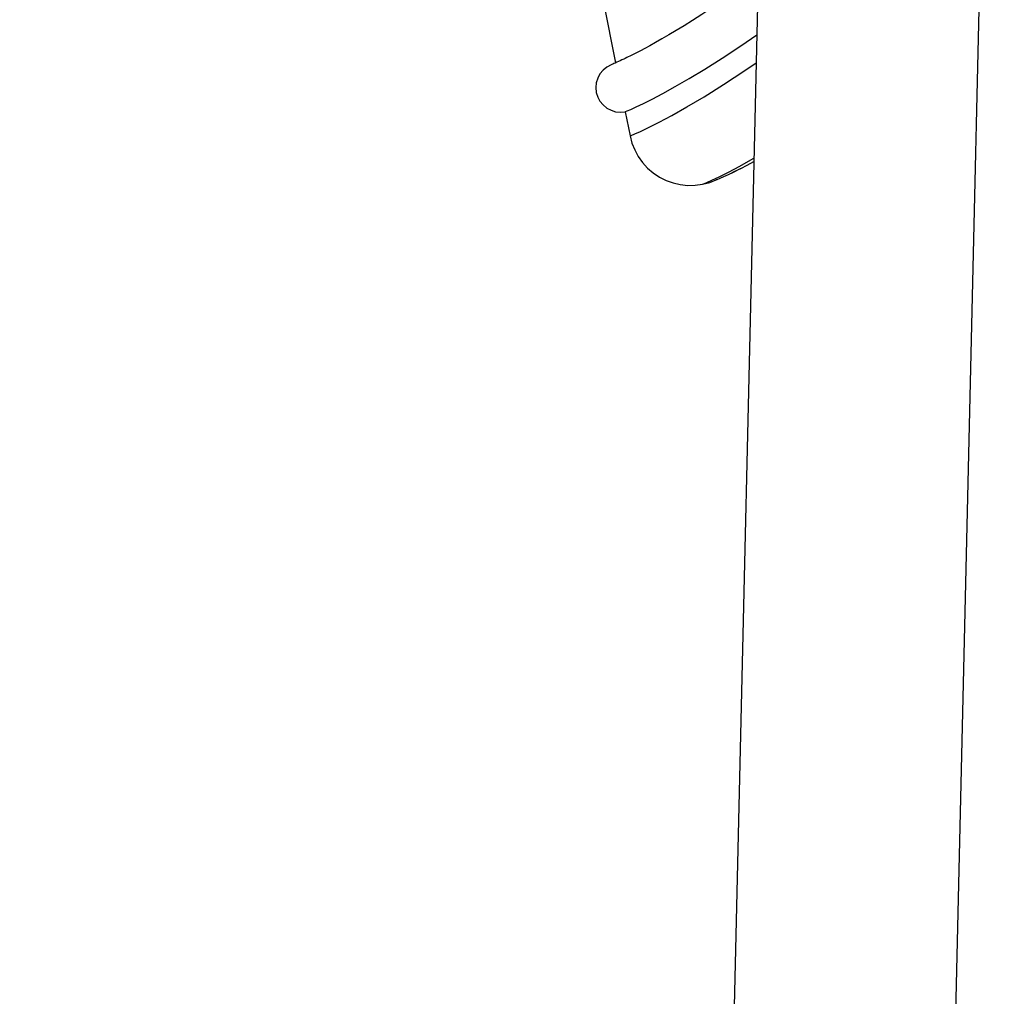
# Model space of a CAD drawing. Extents: x -3650 to 6311, y -645 to 2775.
# Tile 246 of 256: x 4646 to 4872, y 1564 to 1789. Entities that reach past the tile are written whole.
import ezdxf

# ---------------------------------------------------------------- set-up
doc = ezdxf.new("R2010")
doc.units = 0
doc.header["$MEASUREMENT"] = 0
doc.layers.add('Layer 1', color=7, linetype='Continuous', lineweight=0)

msp = doc.modelspace()

# ---------------------------------------------------------------- linework, layer by layer
at = {"layer": 'Layer 1', "color": 18, "lineweight": 25, "true_color": 0x000000}
for points in [[(4645.77, 2467.92), (4645.77, 2467.92), (4782.84, 1778.66), (4782.84, 1778.66)], [(4821.55, 2051.94), (4821.55, 2051.94), (4779.3, 238.47), (4779.3, 238.47)], [(4859.36, 1484.12), (4859.36, 1484.12), (4872.27, 2038.38), (4872.27, 2038.38)], [(4785.07, 1767.42), (4785.07, 1767.42), (4786.18, 1761.86), (4786.18, 1761.86)]]:
    msp.add_open_spline(points, degree=3, dxfattribs=at)
for points, knots in [([(4815.65, 1798.6), (4815.65, 1798.6), (4815.37, 1798.41), (4815.37, 1798.41), (4815.37, 1798.41), (4814.55, 1797.82), (4814.55, 1797.82), (4814.55, 1797.82), (4813.82, 1797.3), (4813.82, 1797.3), (4813.82, 1797.3), (4813.19, 1796.86), (4813.19, 1796.86), (4813.19, 1796.86), (4812.6, 1796.45), (4812.6, 1796.45), (4812.6, 1796.45), (4811.94, 1795.99), (4811.94, 1795.99), (4811.94, 1795.99), (4810.97, 1795.31), (4810.97, 1795.31), (4810.97, 1795.31), (4809.87, 1794.56), (4809.87, 1794.56), (4809.87, 1794.56), (4808.65, 1793.73), (4808.65, 1793.73), (4808.65, 1793.73), (4807.49, 1792.94), (4807.49, 1792.94), (4807.49, 1792.94), (4806.26, 1792.12), (4806.26, 1792.12), (4806.26, 1792.12), (4805.04, 1791.32), (4805.04, 1791.32), (4805.04, 1791.32), (4803.86, 1790.54), (4803.86, 1790.54), (4803.86, 1790.54), (4802.71, 1789.8), (4802.71, 1789.8), (4802.71, 1789.8), (4801.59, 1789.09), (4801.59, 1789.09), (4801.59, 1789.09), (4800.51, 1788.4), (4800.51, 1788.4), (4800.51, 1788.4), (4798.6, 1787.22), (4798.6, 1787.22), (4798.6, 1787.22), (4796.81, 1786.13), (4796.81, 1786.13), (4796.81, 1786.13), (4795.12, 1785.13), (4795.12, 1785.13), (4795.12, 1785.13), (4793.49, 1784.18), (4793.49, 1784.18), (4793.49, 1784.18), (4792.03, 1783.34), (4792.03, 1783.34), (4792.03, 1783.34), (4790.73, 1782.62), (4790.73, 1782.62), (4790.73, 1782.62), (4789.57, 1781.99), (4789.57, 1781.99), (4789.57, 1781.99), (4788.55, 1781.45), (4788.55, 1781.45), (4788.55, 1781.45), (4786.09, 1780.19), (4786.09, 1780.19), (4786.09, 1780.19), (4785.76, 1780.02), (4785.76, 1780.02), (4785.76, 1780.02), (4785.43, 1779.87), (4785.43, 1779.87), (4785.43, 1779.87), (4785.08, 1779.7), (4785.08, 1779.7), (4785.08, 1779.7), (4784.71, 1779.52), (4784.71, 1779.52), (4784.71, 1779.52), (4784.32, 1779.33), (4784.32, 1779.33), (4784.32, 1779.33), (4783.92, 1779.14), (4783.92, 1779.14), (4783.92, 1779.14), (4783.52, 1778.96), (4783.52, 1778.96), (4783.52, 1778.96), (4783.13, 1778.79), (4783.13, 1778.79), (4783.13, 1778.79), (4782.77, 1778.63), (4782.77, 1778.63), (4782.77, 1778.63), (4782.45, 1778.49), (4782.45, 1778.49), (4782.45, 1778.49), (4782.19, 1778.38), (4782.19, 1778.38), (4782.19, 1778.38), (4781.99, 1778.3), (4781.99, 1778.3), (4781.99, 1778.3), (4781.87, 1778.25), (4781.87, 1778.25), (4781.87, 1778.25), (4781.85, 1778.24), (4781.85, 1778.24)], [0, 0, 0, 0, 1, 1, 1, 2, 2, 2, 3, 3, 3, 4, 4, 4, 5, 5, 5, 6, 6, 6, 7, 7, 7, 8, 8, 8, 9, 9, 9, 10, 10, 10, 11, 11, 11, 12, 12, 12, 13, 13, 13, 14, 14, 14, 15, 15, 15, 16, 16, 16, 17, 17, 17, 18, 18, 18, 19, 19, 19, 20, 20, 20, 21, 21, 21, 22, 22, 22, 23, 23, 23, 24, 24, 24, 25, 25, 25, 26, 26, 26, 27, 27, 27, 28, 28, 28, 29, 29, 29, 30, 30, 30, 31, 31, 31, 32, 32, 32, 33, 33, 33, 34, 34, 34, 35, 35, 35, 36, 36, 36, 37, 37, 37, 38, 38, 38, 39, 39, 39, 39]), ([(4785.07, 1767.42), (4785.07, 1767.42), (4785.13, 1767.44), (4785.13, 1767.44), (4785.13, 1767.44), (4785.54, 1767.61), (4785.54, 1767.61), (4785.54, 1767.61), (4786.37, 1767.97), (4786.37, 1767.97), (4786.37, 1767.97), (4787.61, 1768.53), (4787.61, 1768.53), (4787.61, 1768.53), (4789.26, 1769.32), (4789.26, 1769.32), (4789.26, 1769.32), (4791.3, 1770.35), (4791.3, 1770.35), (4791.3, 1770.35), (4793.74, 1771.64), (4793.74, 1771.64), (4793.74, 1771.64), (4796.57, 1773.21), (4796.57, 1773.21), (4796.57, 1773.21), (4799.79, 1775.07), (4799.79, 1775.07), (4799.79, 1775.07), (4803.38, 1777.25), (4803.38, 1777.25), (4803.38, 1777.25), (4807.35, 1779.75), (4807.35, 1779.75), (4807.35, 1779.75), (4811.68, 1782.6), (4811.68, 1782.6), (4811.68, 1782.6), (4815.33, 1785.09), (4815.33, 1785.09)], [0, 0, 0, 0, 1, 1, 1, 2, 2, 2, 3, 3, 3, 4, 4, 4, 5, 5, 5, 6, 6, 6, 7, 7, 7, 8, 8, 8, 9, 9, 9, 10, 10, 10, 11, 11, 11, 12, 12, 12, 13, 13, 13, 13]), ([(4781.85, 1778.24), (4781.85, 1778.24), (4781.8, 1778.22), (4781.8, 1778.22), (4781.8, 1778.22), (4780.82, 1777.7), (4780.82, 1777.7), (4780.82, 1777.7), (4779.96, 1776.99), (4779.96, 1776.99), (4779.96, 1776.99), (4779.25, 1776.13), (4779.25, 1776.13), (4779.25, 1776.13), (4778.73, 1775.15), (4778.73, 1775.15), (4778.73, 1775.15), (4778.41, 1774.09), (4778.41, 1774.09), (4778.41, 1774.09), (4778.3, 1772.98), (4778.3, 1772.98), (4778.3, 1772.98), (4778.41, 1771.88), (4778.41, 1771.88), (4778.41, 1771.88), (4778.73, 1770.81), (4778.73, 1770.81), (4778.73, 1770.81), (4779.25, 1769.83), (4779.25, 1769.83), (4779.25, 1769.83), (4779.96, 1768.97), (4779.96, 1768.97), (4779.96, 1768.97), (4780.82, 1768.27), (4780.82, 1768.27), (4780.82, 1768.27), (4781.8, 1767.75), (4781.8, 1767.75), (4781.8, 1767.75), (4782.86, 1767.42), (4782.86, 1767.42), (4782.86, 1767.42), (4783.97, 1767.31), (4783.97, 1767.31), (4783.97, 1767.31), (4785.07, 1767.42), (4785.07, 1767.42)], [0, 0, 0, 0, 1, 1, 1, 2, 2, 2, 3, 3, 3, 4, 4, 4, 5, 5, 5, 6, 6, 6, 7, 7, 7, 8, 8, 8, 9, 9, 9, 10, 10, 10, 11, 11, 11, 12, 12, 12, 13, 13, 13, 14, 14, 14, 15, 15, 15, 16, 16, 16, 16]), ([(4786.18, 1761.86), (4786.18, 1761.86), (4786.45, 1761.97), (4786.45, 1761.97), (4786.45, 1761.97), (4787.26, 1762.31), (4787.26, 1762.31), (4787.26, 1762.31), (4788.6, 1762.91), (4788.6, 1762.91), (4788.6, 1762.91), (4790.46, 1763.8), (4790.46, 1763.8), (4790.46, 1763.8), (4792.84, 1765), (4792.84, 1765), (4792.84, 1765), (4795.77, 1766.57), (4795.77, 1766.57), (4795.77, 1766.57), (4799.23, 1768.53), (4799.23, 1768.53), (4799.23, 1768.53), (4803.19, 1770.88), (4803.19, 1770.88), (4803.19, 1770.88), (4807.65, 1773.66), (4807.65, 1773.66), (4807.65, 1773.66), (4812.6, 1776.89), (4812.6, 1776.89), (4812.6, 1776.89), (4815.18, 1778.64), (4815.18, 1778.64)], [0, 0, 0, 0, 1, 1, 1, 2, 2, 2, 3, 3, 3, 4, 4, 4, 5, 5, 5, 6, 6, 6, 7, 7, 7, 8, 8, 8, 9, 9, 9, 10, 10, 10, 11, 11, 11, 11]), ([(4786.18, 1761.86), (4786.18, 1761.86), (4786.61, 1760.21), (4786.61, 1760.21), (4786.61, 1760.21), (4787.25, 1758.62), (4787.25, 1758.62), (4787.25, 1758.62), (4788.06, 1757.11), (4788.06, 1757.11), (4788.06, 1757.11), (4789.06, 1755.72), (4789.06, 1755.72), (4789.06, 1755.72), (4790.21, 1754.45), (4790.21, 1754.45), (4790.21, 1754.45), (4791.51, 1753.34), (4791.51, 1753.34), (4791.51, 1753.34), (4792.93, 1752.39), (4792.93, 1752.39), (4792.93, 1752.39), (4794.46, 1751.62), (4794.46, 1751.62), (4794.46, 1751.62), (4796.07, 1751.03), (4796.07, 1751.03), (4796.07, 1751.03), (4797.74, 1750.65), (4797.74, 1750.65), (4797.74, 1750.65), (4799.44, 1750.47), (4799.44, 1750.47), (4799.44, 1750.47), (4801.15, 1750.49), (4801.15, 1750.49), (4801.15, 1750.49), (4802.84, 1750.73), (4802.84, 1750.73)], [0, 0, 0, 0, 1, 1, 1, 2, 2, 2, 3, 3, 3, 4, 4, 4, 5, 5, 5, 6, 6, 6, 7, 7, 7, 8, 8, 8, 9, 9, 9, 10, 10, 10, 11, 11, 11, 12, 12, 12, 13, 13, 13, 13]), ([(4802.84, 1750.73), (4802.84, 1750.73), (4803.09, 1750.82), (4803.09, 1750.82), (4803.09, 1750.82), (4803.81, 1751.13), (4803.81, 1751.13), (4803.81, 1751.13), (4805.01, 1751.66), (4805.01, 1751.66), (4805.01, 1751.66), (4806.67, 1752.46), (4806.67, 1752.46), (4806.67, 1752.46), (4808.8, 1753.53), (4808.8, 1753.53), (4808.8, 1753.53), (4811.41, 1754.93), (4811.41, 1754.93), (4811.41, 1754.93), (4814.49, 1756.66), (4814.49, 1756.66), (4814.49, 1756.66), (4814.67, 1756.77), (4814.67, 1756.77)], [0, 0, 0, 0, 1, 1, 1, 2, 2, 2, 3, 3, 3, 4, 4, 4, 5, 5, 5, 6, 6, 6, 7, 7, 7, 8, 8, 8, 8]), ([(4806.01, 1751.76), (4806.01, 1751.76), (4806, 1751.76), (4806, 1751.76), (4806, 1751.76), (4806.1, 1751.8), (4806.1, 1751.8), (4806.1, 1751.8), (4806.34, 1751.9), (4806.34, 1751.9), (4806.34, 1751.9), (4806.75, 1752.08), (4806.75, 1752.08), (4806.75, 1752.08), (4807.35, 1752.34), (4807.35, 1752.34), (4807.35, 1752.34), (4808.15, 1752.7), (4808.15, 1752.7), (4808.15, 1752.7), (4809.15, 1753.16), (4809.15, 1753.16), (4809.15, 1753.16), (4810.32, 1753.72), (4810.32, 1753.72), (4810.32, 1753.72), (4811.66, 1754.39), (4811.66, 1754.39), (4811.66, 1754.39), (4813.14, 1755.15), (4813.14, 1755.15), (4813.14, 1755.15), (4814.66, 1755.95), (4814.66, 1755.95)], [0, 0, 0, 0, 1, 1, 1, 2, 2, 2, 3, 3, 3, 4, 4, 4, 5, 5, 5, 6, 6, 6, 7, 7, 7, 8, 8, 8, 9, 9, 9, 10, 10, 10, 11, 11, 11, 11]), ([(4805.76, 1751.63), (4805.76, 1751.63), (4805.8, 1751.65), (4805.8, 1751.65), (4805.8, 1751.65), (4805.96, 1751.72), (4805.96, 1751.72), (4805.96, 1751.72), (4806.21, 1751.82), (4806.21, 1751.82), (4806.21, 1751.82), (4806.93, 1752.13), (4806.93, 1752.13), (4806.93, 1752.13), (4807.79, 1752.52), (4807.79, 1752.52), (4807.79, 1752.52), (4808.81, 1752.99), (4808.81, 1752.99), (4808.81, 1752.99), (4809.97, 1753.55), (4809.97, 1753.55), (4809.97, 1753.55), (4811.28, 1754.19), (4811.28, 1754.19), (4811.28, 1754.19), (4811.62, 1754.36), (4811.62, 1754.36)], [0, 0, 0, 0, 1, 1, 1, 2, 2, 2, 3, 3, 3, 4, 4, 4, 5, 5, 5, 6, 6, 6, 7, 7, 7, 8, 8, 8, 9, 9, 9, 9]), ([(4802.84, 1750.73), (4802.84, 1750.73), (4804.5, 1751.16), (4804.5, 1751.16), (4804.5, 1751.16), (4806.01, 1751.75), (4806.01, 1751.75)], [0, 0, 0, 0, 1, 1, 1, 2, 2, 2, 2])]:
    msp.add_open_spline(points, degree=3, knots=knots, dxfattribs=at)

doc.saveas('drawing.dxf')
